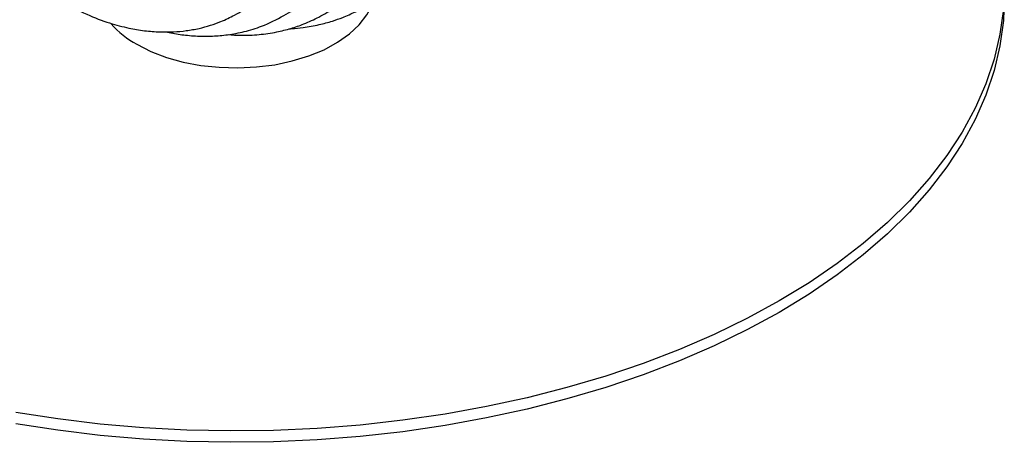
# Paper-space layout '_Isométrica' of a CAD drawing. Header units: millimetres. Extents: x -223 to 177, y -91 to 650.
# Tile 2 of 11: x -55 to 86, y -91 to -31. Entities that reach past the tile are written whole.
import ezdxf

# ---------------------------------------------------------------- set-up
doc = ezdxf.new("R2010")
doc.units = ezdxf.units.MM

psp = doc.layouts.new('_Isométrica')

# ---------------------------------------------------------------- linework, layer by layer
at = {"color": 7, "linetype": 'Continuous', "lineweight": 25, "flags": 128}
for points in [[(86.34, -27.62), (86.2, -30.76), (85.72, -34.35), (84.88, -37.91), (83.7, -41.44), (82.18, -44.92), (80.31, -48.35), (78.11, -51.71), (75.59, -55), (72.75, -58.2), (69.6, -61.3), (66.15, -64.29), (62.41, -67.16), (58.4, -69.91), (54.12, -72.52)], [(-37.8, -34.15), (-35.79, -35.17), (-33.57, -36.02), (-31.16, -36.69), (-28.62, -37.17), (-26, -37.45), (-23.33, -37.53), (-20.67, -37.4), (-18.06, -37.07), (-15.55, -36.54), (-13.18, -35.82), (-11.01, -34.93), (-9.06, -33.87), (-7.37, -32.68), (-5.97, -31.37), (-4.88, -29.96), (-4.5, -29.29)], [(86.2, -29.13), (85.72, -32.71), (84.88, -36.28), (83.7, -39.8), (82.18, -43.29), (80.31, -46.72), (78.11, -50.08), (75.59, -53.37), (72.75, -56.56), (69.6, -59.66), (66.15, -62.66), (62.41, -65.53), (58.4, -68.28), (54.12, -70.89)], [(54.12, -70.89), (49.59, -73.36), (44.83, -75.67), (39.86, -77.83), (34.67, -79.82), (29.3, -81.64), (23.76, -83.28), (18.07, -84.74), (12.25, -86.01), (6.31, -87.09), (0.27, -87.97), (-5.84, -88.65), (-12.01, -89.13), (-18.22, -89.41), (-24.44, -89.49), (-30.66, -89.36), (-36.86, -89.03), (-43.02, -88.5), (-49.11, -87.77), (-55.13, -86.84)], [(54.12, -72.52), (49.59, -74.99), (44.83, -77.31), (39.86, -79.47), (34.67, -81.46), (29.3, -83.28), (23.76, -84.92), (18.07, -86.37), (12.25, -87.64), (6.31, -88.72), (0.27, -89.6), (-5.84, -90.28), (-12.01, -90.76), (-18.22, -91.04), (-24.44, -91.12), (-30.66, -90.99), (-36.86, -90.66), (-43.02, -90.13), (-49.11, -89.4), (-55.13, -88.47)]]:
    psp.add_lwpolyline(points, dxfattribs=at)
at = {"color": 7, "linetype": 'Continuous', "lineweight": 25}
psp.add_arc((-30.87, -21.65), 14.3, 222.1076, 240.9882, dxfattribs=at)
for points, knots in [([(-15.96, -31.93), (-15.84, -31.92), (-15.19, -31.91), (-13.75, -31.74), (-11.8, -31.4), (-9.91, -30.88), (-8.19, -30.27), (-6.37, -29.46), (-4.41, -28.35), (-2.76, -27.21), (-1.87, -26.42), (-1.57, -26.15)], [0, 0, 0, 0, 0.0210739, 0.1196088, 0.2666075, 0.3903762, 0.4882862, 0.6152752, 0.7707611, 0.9222869, 1, 1, 1, 1]), ([(-48.7, -27.96), (-47.45, -28.63), (-45.11, -29.89), (-41.84, -31.1), (-39.09, -31.83), (-36.69, -32.24), (-34.54, -32.41), (-32.55, -32.39), (-30.69, -32.22), (-28.93, -31.91), (-27.27, -31.46), (-25.57, -30.85), (-23.6, -29.9), (-21.83, -28.84), (-20.82, -27.94), (-20.52, -27.67)], [0, 0, 0, 0, 0.120617, 0.225738, 0.315067, 0.388387, 0.463411, 0.529321, 0.589546, 0.654909, 0.713968, 0.771676, 0.851177, 0.955293, 1, 1, 1, 1]), ([(-33.67, -32.38), (-33.33, -32.45), (-32.65, -32.59), (-31.6, -32.75), (-30.52, -32.88), (-29.39, -32.97), (-28.2, -33), (-26.65, -32.98), (-24.7, -32.81), (-22.34, -32.36), (-19.6, -31.51), (-16.86, -30.16), (-14.72, -28.8), (-13.78, -27.87), (-13.54, -27.64)], [0, 0, 0, 0, 0.044659, 0.090029, 0.13714, 0.187177, 0.240154, 0.296884, 0.396315, 0.509526, 0.633298, 0.803309, 0.950958, 1, 1, 1, 1]), ([(-24.74, -32.77), (-24.14, -32.81), (-22.63, -32.91), (-20.3, -32.79), (-17.91, -32.45), (-15.77, -31.91), (-13.73, -31.21), (-11.64, -30.25), (-9.6, -29.01), (-8.1, -27.93), (-7.4, -27.25), (-7.23, -27.09)], [0, 0, 0, 0, 0.090063, 0.22486, 0.35757, 0.467564, 0.571804, 0.699621, 0.840783, 0.961662, 1, 1, 1, 1])]:
    psp.add_open_spline(points, degree=3, knots=knots, dxfattribs=at)

doc.saveas('drawing.dxf')
